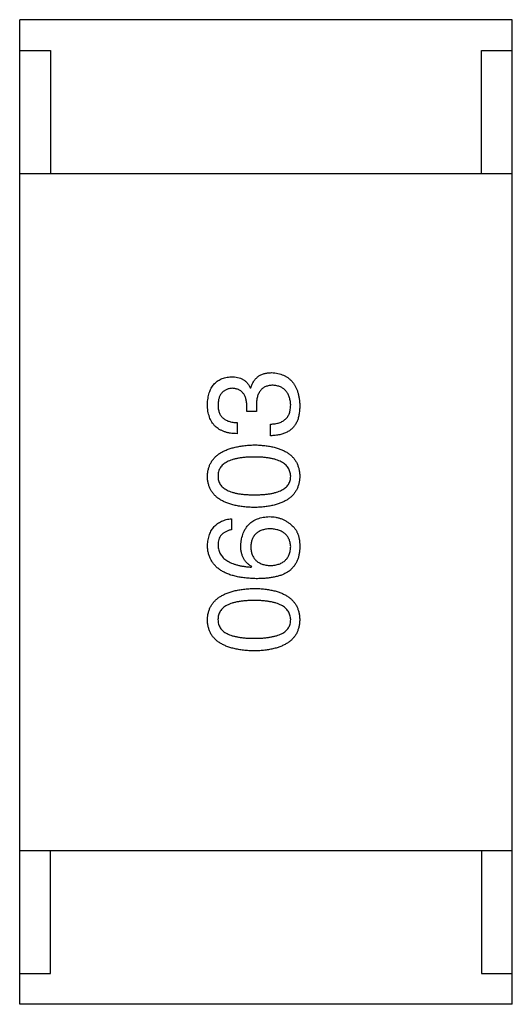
# Model space of a CAD drawing. Header units: millimetres. Extents: x 344 to 667, y 229 to 335.
# Tile 115 of 206: x 619.343 to 620.144, y 261.076 to 262.676. Entities that reach past the tile are written whole.
import ezdxf

# ---------------------------------------------------------------- set-up
doc = ezdxf.new("R2010")
doc.units = ezdxf.units.MM
doc.header["$LTSCALE"] = 0.5
doc.layers.get('0').update_dxf_attribs({"linetype": 'CONTINUOUS'})

msp = doc.modelspace()

# ---------------------------------------------------------------- linework, layer by layer
at = {"linetype": 'Continuous'}
for p, q in [((619.3435, 261.0764), (619.3436, 262.6764)), ((620.1436, 262.6763), (619.3436, 262.6764)), ((620.1435, 261.0763), (620.1436, 262.6763)), ((619.3436, 262.6264), (619.3936, 262.6264)), ((619.3936, 262.6264), (619.3936, 262.4264)), ((620.0936, 262.6263), (620.1436, 262.6263)), ((620.0936, 262.4263), (620.0936, 262.6263)), ((619.3436, 262.4264), (620.1436, 262.4263)), ((619.718, 262.0782), (619.7189, 262.0782)), ((619.7123, 262.0396), (619.7123, 262.0495)), ((619.7279, 262.0487), (619.7279, 262.0396)), ((619.7279, 262.0396), (619.7123, 262.0396)), ((619.6967, 262.0216), (619.6967, 262.0036)), ((619.7508, 262.0003), (619.7508, 262.0192)), ((619.6877, 261.8655), (619.6877, 261.8475)), ((619.7196, 261.7868), (619.7205, 261.7876)), ((619.3435, 261.3264), (620.1435, 261.3263)), ((619.3935, 261.1264), (619.3935, 261.3264)), ((620.0935, 261.3263), (620.0935, 261.1263)), ((619.3435, 261.1264), (619.3935, 261.1264)), ((620.0935, 261.1263), (620.1435, 261.1263)), ((620.1435, 261.0763), (619.3435, 261.0764))]:
    msp.add_line(p, q, dxfattribs=at)
for points, knots in [([(619.6484, 262.0511), (619.6484, 262.0528), (619.6486, 262.0562), (619.6493, 262.0611), (619.6501, 262.0656), (619.6513, 262.0699), (619.6527, 262.0738), (619.6545, 262.0774), (619.6564, 262.0807), (619.6587, 262.0837), (619.6613, 262.0864), (619.6641, 262.0888), (619.6673, 262.0908), (619.6707, 262.0926), (619.6743, 262.0939), (619.6783, 262.095), (619.6825, 262.0958), (619.6854, 262.0961), (619.6869, 262.0962)], [0, 0, 0, 0, 0.077845, 0.151584, 0.221397, 0.287366, 0.350104, 0.410398, 0.467998, 0.524388, 0.579979, 0.635152, 0.690917, 0.747936, 0.806661, 0.867861, 0.932479, 1, 1, 1, 1]), ([(619.6869, 262.0962), (619.6887, 262.0962), (619.6923, 262.0961), (619.6974, 262.0952), (619.702, 262.0938), (619.7062, 262.0918), (619.7099, 262.0893), (619.7131, 262.0861), (619.7159, 262.0824), (619.7173, 262.0796), (619.718, 262.0782)], [0, 0, 0, 0, 0.143686, 0.277942, 0.40333, 0.521785, 0.638573, 0.755208, 0.874773, 1, 1, 1, 1]), ([(619.7189, 262.0782), (619.7192, 262.0792), (619.7198, 262.0811), (619.7209, 262.0839), (619.7222, 262.0865), (619.7237, 262.0889), (619.7253, 262.0911), (619.727, 262.0932), (619.7289, 262.095), (619.7309, 262.0967), (619.7331, 262.0981), (619.7354, 262.0993), (619.7379, 262.1004), (619.7406, 262.1012), (619.7433, 262.102), (619.7462, 262.1024), (619.7493, 262.1027), (619.7514, 262.1027), (619.7525, 262.1028)], [0, 0, 0, 0, 0.069445, 0.136039, 0.200011, 0.261745, 0.322328, 0.381403, 0.438864, 0.496655, 0.554398, 0.612391, 0.672266, 0.733005, 0.79604, 0.861293, 0.928785, 1, 1, 1, 1]), ([(619.7525, 262.1028), (619.7543, 262.1026), (619.7578, 262.1024), (619.7628, 262.1015), (619.7675, 262.1002), (619.7719, 262.0986), (619.776, 262.0966), (619.7797, 262.0942), (619.7831, 262.0914), (619.7861, 262.0882), (619.7889, 262.0847), (619.7912, 262.0808), (619.7933, 262.0765), (619.795, 262.0718), (619.7963, 262.0668), (619.7974, 262.0613), (619.7981, 262.0555), (619.7983, 262.0515), (619.7984, 262.0495)], [0, 0, 0, 0, 0.068236, 0.132937, 0.194125, 0.253174, 0.310181, 0.365986, 0.421096, 0.476216, 0.532352, 0.590232, 0.649824, 0.71274, 0.778406, 0.848058, 0.921922, 1, 1, 1, 1]), ([(619.6885, 262.0774), (619.6876, 262.0773), (619.6859, 262.0771), (619.6834, 262.0766), (619.681, 262.0759), (619.6788, 262.0751), (619.6768, 262.0741), (619.6749, 262.0728), (619.6732, 262.0714), (619.6717, 262.0698), (619.6703, 262.068), (619.6691, 262.066), (619.6681, 262.0639), (619.6672, 262.0615), (619.6666, 262.059), (619.6661, 262.0562), (619.6657, 262.0533), (619.6656, 262.0513), (619.6656, 262.0503)], [0, 0, 0, 0, 0.067655, 0.132224, 0.194132, 0.253145, 0.309858, 0.366002, 0.421361, 0.47702, 0.532632, 0.590536, 0.65067, 0.713258, 0.779588, 0.848803, 0.921949, 1, 1, 1, 1]), ([(619.7123, 262.0495), (619.7122, 262.0506), (619.7122, 262.0527), (619.7118, 262.0558), (619.7112, 262.0587), (619.7106, 262.0613), (619.7097, 262.0638), (619.7086, 262.0661), (619.7074, 262.0681), (619.706, 262.07), (619.7044, 262.0716), (619.7026, 262.0731), (619.7007, 262.0743), (619.6986, 262.0754), (619.6963, 262.0762), (619.6939, 262.0768), (619.6913, 262.0772), (619.6895, 262.0773), (619.6885, 262.0774)], [0, 0, 0, 0, 0.079415, 0.154091, 0.22508, 0.29186, 0.355026, 0.415127, 0.472418, 0.528511, 0.583551, 0.638361, 0.693547, 0.750023, 0.807857, 0.868401, 0.932259, 1, 1, 1, 1]), ([(619.7549, 262.0823), (619.7538, 262.0822), (619.7517, 262.0822), (619.7486, 262.0818), (619.7458, 262.0811), (619.7431, 262.0802), (619.7406, 262.079), (619.7384, 262.0776), (619.7364, 262.0759), (619.7346, 262.0739), (619.733, 262.0716), (619.7316, 262.0691), (619.7304, 262.0663), (619.7295, 262.0633), (619.7287, 262.06), (619.7283, 262.0565), (619.7279, 262.0526), (619.7279, 262.05), (619.7279, 262.0487)], [0, 0, 0, 0, 0.066518, 0.129194, 0.188613, 0.245254, 0.300032, 0.353805, 0.407079, 0.461108, 0.516272, 0.574141, 0.634837, 0.699275, 0.767504, 0.840272, 0.917505, 1, 1, 1, 1]), ([(619.7836, 262.0503), (619.7835, 262.0515), (619.7834, 262.0539), (619.7828, 262.0574), (619.7821, 262.0606), (619.7813, 262.0636), (619.7802, 262.0664), (619.7789, 262.069), (619.7774, 262.0713), (619.7757, 262.0735), (619.7737, 262.0754), (619.7717, 262.0771), (619.7693, 262.0785), (619.7668, 262.0797), (619.7642, 262.0807), (619.7612, 262.0815), (619.7582, 262.082), (619.756, 262.0822), (619.7549, 262.0823)], [0, 0, 0, 0, 0.076694, 0.149502, 0.218019, 0.283183, 0.345589, 0.405199, 0.462852, 0.519478, 0.575313, 0.630559, 0.687006, 0.744638, 0.804006, 0.866059, 0.931486, 1, 1, 1, 1]), ([(619.6967, 262.0036), (619.6948, 262.0036), (619.6911, 262.0038), (619.6857, 262.0044), (619.6806, 262.0054), (619.6759, 262.0068), (619.6716, 262.0085), (619.6676, 262.0106), (619.664, 262.013), (619.6608, 262.0158), (619.6579, 262.019), (619.6555, 262.0225), (619.6533, 262.0264), (619.6516, 262.0307), (619.6502, 262.0353), (619.6492, 262.0403), (619.6485, 262.0456), (619.6484, 262.0492), (619.6484, 262.0511)], [0, 0, 0, 0, 0.074804, 0.144899, 0.211458, 0.274554, 0.334363, 0.392059, 0.448123, 0.503024, 0.558154, 0.613471, 0.670844, 0.729926, 0.792003, 0.857405, 0.926768, 1, 1, 1, 1]), ([(619.6656, 262.0503), (619.6656, 262.0492), (619.6656, 262.047), (619.666, 262.0438), (619.6666, 262.0408), (619.6675, 262.0381), (619.6685, 262.0355), (619.6699, 262.0332), (619.6715, 262.0311), (619.6733, 262.0292), (619.6754, 262.0275), (619.6778, 262.026), (619.6803, 262.0247), (619.6831, 262.0237), (619.6862, 262.0228), (619.6895, 262.0222), (619.693, 262.0218), (619.6955, 262.0217), (619.6967, 262.0216)], [0, 0, 0, 0, 0.069877, 0.136363, 0.198671, 0.257968, 0.315462, 0.370709, 0.425568, 0.479847, 0.535753, 0.592303, 0.651386, 0.713311, 0.778642, 0.84836, 0.921866, 1, 1, 1, 1]), ([(619.7508, 262.0192), (619.7521, 262.0192), (619.7547, 262.0193), (619.7584, 262.0198), (619.7619, 262.0204), (619.7651, 262.0213), (619.7681, 262.0225), (619.7708, 262.0239), (619.7732, 262.0255), (619.7754, 262.0273), (619.7774, 262.0294), (619.7791, 262.0317), (619.7805, 262.0342), (619.7816, 262.037), (619.7825, 262.04), (619.7831, 262.0432), (619.7835, 262.0467), (619.7836, 262.0491), (619.7836, 262.0503)], [0, 0, 0, 0, 0.07723, 0.149593, 0.217944, 0.282232, 0.34411, 0.402297, 0.458791, 0.513966, 0.568538, 0.623291, 0.679957, 0.737243, 0.798142, 0.86118, 0.928728, 1, 1, 1, 1]), ([(619.7984, 262.0495), (619.7983, 262.0481), (619.7983, 262.0454), (619.7981, 262.0414), (619.7977, 262.0377), (619.7971, 262.0342), (619.7965, 262.0309), (619.7956, 262.0278), (619.7947, 262.025), (619.7938, 262.0233), (619.7934, 262.0224)], [0, 0, 0, 0, 0.15115, 0.29371, 0.429149, 0.55661, 0.677302, 0.791017, 0.898045, 1, 1, 1, 1]), ([(619.7934, 262.0224), (619.793, 262.0216), (619.7922, 262.0198), (619.7906, 262.0174), (619.789, 262.0151), (619.7871, 262.013), (619.7851, 262.0111), (619.7829, 262.0093), (619.7804, 262.0077), (619.7779, 262.0062), (619.7751, 262.0049), (619.7722, 262.0037), (619.769, 262.0028), (619.7657, 262.0019), (619.7623, 262.0013), (619.7586, 262.0008), (619.7548, 262.0004), (619.7521, 262.0003), (619.7508, 262.0003)], [0, 0, 0, 0, 0.056906, 0.113264, 0.168825, 0.223843, 0.279195, 0.335267, 0.392098, 0.450414, 0.51054, 0.572219, 0.636652, 0.703156, 0.773102, 0.845505, 0.921063, 1, 1, 1, 1]), ([(619.6483, 261.9346), (619.6485, 261.9365), (619.6487, 261.9403), (619.6498, 261.9459), (619.6514, 261.9511), (619.6536, 261.9559), (619.6564, 261.9604), (619.6598, 261.9645), (619.6637, 261.9682), (619.6682, 261.9716), (619.6733, 261.9746), (619.679, 261.9772), (619.6852, 261.9795), (619.692, 261.9814), (619.6993, 261.9829), (619.7072, 261.9841), (619.7157, 261.985), (619.7216, 261.9852), (619.7246, 261.9854)], [0, 0, 0, 0, 0.057415, 0.112361, 0.16496, 0.216437, 0.267441, 0.318839, 0.371478, 0.426325, 0.483626, 0.544235, 0.608673, 0.677374, 0.750405, 0.828394, 0.911525, 1, 1, 1, 1]), ([(619.7246, 261.9854), (619.7275, 261.9853), (619.7332, 261.9851), (619.7415, 261.9843), (619.7493, 261.9832), (619.7564, 261.9817), (619.763, 261.9798), (619.7691, 261.9776), (619.7746, 261.975), (619.7795, 261.972), (619.7839, 261.9686), (619.7877, 261.9648), (619.7909, 261.9607), (619.7935, 261.9562), (619.7956, 261.9513), (619.7971, 261.946), (619.7981, 261.9404), (619.7983, 261.9365), (619.7983, 261.9345)], [0, 0, 0, 0, 0.08769, 0.170218, 0.24749, 0.319818, 0.387758, 0.451391, 0.511445, 0.568185, 0.622681, 0.67526, 0.726746, 0.778428, 0.830764, 0.884397, 0.940866, 1, 1, 1, 1]), ([(619.7246, 261.9657), (619.7222, 261.9657), (619.7176, 261.9656), (619.7109, 261.9653), (619.7046, 261.9647), (619.6989, 261.9638), (619.6936, 261.9627), (619.6887, 261.9614), (619.6843, 261.9598), (619.6804, 261.958), (619.6769, 261.9559), (619.6738, 261.9536), (619.6713, 261.951), (619.6692, 261.9482), (619.6675, 261.9452), (619.6664, 261.9418), (619.6657, 261.9383), (619.6656, 261.9358), (619.6656, 261.9345)], [0, 0, 0, 0, 0.095719, 0.185854, 0.269738, 0.347952, 0.420315, 0.487894, 0.550245, 0.608186, 0.662454, 0.713283, 0.761375, 0.808209, 0.854301, 0.901312, 0.949396, 1, 1, 1, 1]), ([(619.7836, 261.9345), (619.7835, 261.9358), (619.7834, 261.9383), (619.7826, 261.9418), (619.7813, 261.9451), (619.7797, 261.9482), (619.7775, 261.9511), (619.7749, 261.9536), (619.7719, 261.9559), (619.7684, 261.958), (619.7644, 261.9598), (619.7601, 261.9614), (619.7552, 261.9627), (619.75, 261.9638), (619.7443, 261.9647), (619.7381, 261.9653), (619.7315, 261.9656), (619.7269, 261.9657), (619.7246, 261.9657)], [0, 0, 0, 0, 0.050879, 0.099377, 0.146973, 0.193618, 0.240619, 0.289461, 0.34047, 0.395283, 0.453059, 0.515633, 0.582666, 0.655287, 0.732971, 0.815933, 0.905166, 1, 1, 1, 1]), ([(619.7246, 261.8837), (619.7215, 261.8838), (619.7156, 261.884), (619.7071, 261.8848), (619.6991, 261.8859), (619.6917, 261.8874), (619.6848, 261.8893), (619.6786, 261.8915), (619.6729, 261.8941), (619.6678, 261.8971), (619.6633, 261.9005), (619.6594, 261.9042), (619.6561, 261.9084), (619.6533, 261.9129), (619.6512, 261.9178), (619.6496, 261.923), (619.6486, 261.9287), (619.6484, 261.9326), (619.6483, 261.9346)], [0, 0, 0, 0, 0.088823, 0.172287, 0.250296, 0.323438, 0.392244, 0.456221, 0.516635, 0.573871, 0.628, 0.680335, 0.731489, 0.782557, 0.834044, 0.886738, 0.942089, 1, 1, 1, 1]), ([(619.6656, 261.9345), (619.6656, 261.9333), (619.6657, 261.9309), (619.6664, 261.9274), (619.6675, 261.9242), (619.6692, 261.9212), (619.6713, 261.9185), (619.6738, 261.9159), (619.6769, 261.9137), (619.6804, 261.9117), (619.6843, 261.9099), (619.6887, 261.9084), (619.6936, 261.9071), (619.6989, 261.906), (619.7046, 261.9052), (619.7109, 261.9047), (619.7176, 261.9043), (619.7222, 261.9042), (619.7246, 261.9042)], [0, 0, 0, 0, 0.049764, 0.097007, 0.143217, 0.188577, 0.235116, 0.282997, 0.333719, 0.387776, 0.445989, 0.508679, 0.576563, 0.649481, 0.728235, 0.812722, 0.903548, 1, 1, 1, 1]), ([(619.7246, 261.9042), (619.727, 261.9042), (619.7316, 261.9043), (619.7383, 261.9047), (619.7445, 261.9052), (619.7503, 261.906), (619.7556, 261.9071), (619.7604, 261.9084), (619.7648, 261.9099), (619.7688, 261.9117), (619.7723, 261.9137), (619.7753, 261.9159), (619.7779, 261.9185), (619.7799, 261.9212), (619.7816, 261.9242), (619.7828, 261.9274), (619.7834, 261.9309), (619.7835, 261.9333), (619.7836, 261.9345)], [0, 0, 0, 0, 0.096457, 0.187288, 0.27178, 0.350132, 0.423455, 0.491343, 0.554037, 0.612253, 0.666313, 0.717038, 0.764921, 0.811214, 0.856775, 0.902988, 0.950234, 1, 1, 1, 1]), ([(619.7983, 261.9345), (619.7983, 261.9326), (619.7981, 261.9287), (619.7971, 261.923), (619.7956, 261.9178), (619.7935, 261.9129), (619.7909, 261.9084), (619.7877, 261.9042), (619.7839, 261.9005), (619.7795, 261.8971), (619.7746, 261.8941), (619.7691, 261.8915), (619.763, 261.8893), (619.7564, 261.8874), (619.7493, 261.8859), (619.7415, 261.8848), (619.7332, 261.884), (619.7275, 261.8838), (619.7246, 261.8837)], [0, 0, 0, 0, 0.059135, 0.115606, 0.169241, 0.221578, 0.273261, 0.324749, 0.377329, 0.431642, 0.488541, 0.548597, 0.612232, 0.680174, 0.752504, 0.829777, 0.912307, 1, 1, 1, 1]), ([(619.7024, 261.8221), (619.7026, 261.8239), (619.7029, 261.8274), (619.7038, 261.8326), (619.705, 261.8374), (619.7065, 261.8419), (619.7083, 261.846), (619.7104, 261.8498), (619.7129, 261.8532), (619.7157, 261.8563), (619.7188, 261.8591), (619.7222, 261.8615), (619.7259, 261.8636), (619.73, 261.8654), (619.7343, 261.8667), (619.739, 261.8678), (619.744, 261.8685), (619.7474, 261.8687), (619.7492, 261.8688)], [0, 0, 0, 0, 0.074228, 0.144548, 0.211288, 0.274576, 0.335162, 0.393915, 0.450599, 0.506657, 0.562409, 0.618617, 0.676096, 0.735061, 0.79654, 0.860906, 0.928473, 1, 1, 1, 1]), ([(619.7492, 261.8688), (619.7509, 261.8687), (619.7544, 261.8686), (619.7594, 261.868), (619.7643, 261.8668), (619.7691, 261.8652), (619.7736, 261.8631), (619.778, 261.8605), (619.7822, 261.8575), (619.7847, 261.8552), (619.786, 261.854)], [0, 0, 0, 0, 0.12904, 0.253809, 0.377066, 0.499122, 0.621469, 0.744665, 0.870607, 1, 1, 1, 1]), ([(619.6483, 261.8221), (619.6485, 261.8237), (619.6487, 261.8268), (619.6494, 261.8313), (619.6504, 261.8355), (619.6516, 261.8395), (619.6531, 261.8432), (619.6549, 261.8466), (619.657, 261.8498), (619.6593, 261.8527), (619.662, 261.8552), (619.6648, 261.8575), (619.668, 261.8596), (619.6714, 261.8613), (619.6751, 261.8628), (619.6791, 261.864), (619.6833, 261.865), (619.6862, 261.8653), (619.6877, 261.8655)], [0, 0, 0, 0, 0.073784, 0.144317, 0.211047, 0.274818, 0.336501, 0.395724, 0.453465, 0.510016, 0.566585, 0.622844, 0.680328, 0.739335, 0.800408, 0.863904, 0.93053, 1, 1, 1, 1]), ([(619.786, 261.854), (619.7871, 261.8531), (619.7892, 261.8512), (619.7918, 261.8477), (619.794, 261.8438), (619.7958, 261.8394), (619.7971, 261.8345), (619.798, 261.8292), (619.7984, 261.8233), (619.7984, 261.8192), (619.7983, 261.8171)], [0, 0, 0, 0, 0.105033, 0.21147, 0.321511, 0.438526, 0.563605, 0.698055, 0.843218, 1, 1, 1, 1]), ([(619.6877, 261.8475), (619.6859, 261.8471), (619.6826, 261.8464), (619.6781, 261.8445), (619.6742, 261.8421), (619.671, 261.8392), (619.6685, 261.8357), (619.6668, 261.8316), (619.6657, 261.827), (619.6656, 261.8238), (619.6656, 261.8221)], [0, 0, 0, 0, 0.1439, 0.274233, 0.394478, 0.509388, 0.621911, 0.738504, 0.863414, 1, 1, 1, 1]), ([(619.75, 261.8491), (619.7488, 261.849), (619.7464, 261.8489), (619.7429, 261.8484), (619.7397, 261.8476), (619.7367, 261.8467), (619.7339, 261.8456), (619.7314, 261.8443), (619.7291, 261.8427), (619.727, 261.841), (619.7252, 261.839), (619.7235, 261.8368), (619.7222, 261.8345), (619.721, 261.8319), (619.7201, 261.8291), (619.7195, 261.8261), (619.719, 261.8229), (619.7189, 261.8207), (619.7188, 261.8196)], [0, 0, 0, 0, 0.076288, 0.14871, 0.216387, 0.281386, 0.342528, 0.402111, 0.4591, 0.514852, 0.569974, 0.625644, 0.682226, 0.740156, 0.800362, 0.863471, 0.930116, 1, 1, 1, 1]), ([(619.7836, 261.8204), (619.7835, 261.8215), (619.7833, 261.8237), (619.7828, 261.8268), (619.782, 261.8297), (619.7809, 261.8324), (619.7797, 261.8349), (619.7781, 261.8372), (619.7764, 261.8393), (619.7744, 261.8412), (619.7722, 261.8429), (619.7697, 261.8444), (619.767, 261.8457), (619.764, 261.8468), (619.7609, 261.8476), (619.7574, 261.8483), (619.7538, 261.8489), (619.7513, 261.849), (619.75, 261.8491)], [0, 0, 0, 0, 0.066682, 0.130303, 0.190802, 0.248749, 0.30534, 0.361219, 0.415721, 0.471765, 0.528279, 0.586428, 0.64659, 0.710143, 0.776461, 0.846692, 0.921137, 1, 1, 1, 1]), ([(619.7278, 261.768), (619.7247, 261.7681), (619.7186, 261.7683), (619.7097, 261.7691), (619.7015, 261.7702), (619.6938, 261.7719), (619.6867, 261.7738), (619.6802, 261.7762), (619.6743, 261.779), (619.6691, 261.7822), (619.6643, 261.7857), (619.6602, 261.7898), (619.6567, 261.7942), (619.6538, 261.799), (619.6515, 261.8042), (619.6498, 261.8098), (619.6487, 261.8158), (619.6485, 261.82), (619.6483, 261.8221)], [0, 0, 0, 0, 0.087517, 0.169686, 0.246944, 0.319347, 0.387088, 0.450961, 0.511075, 0.567974, 0.622351, 0.675039, 0.726853, 0.778688, 0.83093, 0.884738, 0.941043, 1, 1, 1, 1]), ([(619.6656, 261.8221), (619.6656, 261.8208), (619.6658, 261.8182), (619.6667, 261.8146), (619.6678, 261.8111), (619.6695, 261.8079), (619.6715, 261.8048), (619.6739, 261.802), (619.6767, 261.7995), (619.6799, 261.7972), (619.6835, 261.7951), (619.6875, 261.7932), (619.6919, 261.7916), (619.6967, 261.7902), (619.7019, 261.789), (619.7074, 261.788), (619.7134, 261.7873), (619.7175, 261.787), (619.7196, 261.7868)], [0, 0, 0, 0, 0.054741, 0.107075, 0.158339, 0.208382, 0.258772, 0.310045, 0.362765, 0.417822, 0.475982, 0.537466, 0.602901, 0.673037, 0.747247, 0.826291, 0.910782, 1, 1, 1, 1]), ([(619.7205, 261.7876), (619.719, 261.7885), (619.7162, 261.7902), (619.7125, 261.7934), (619.7094, 261.797), (619.7068, 261.8012), (619.7049, 261.8058), (619.7034, 261.8108), (619.7026, 261.8163), (619.7025, 261.8201), (619.7024, 261.8221)], [0, 0, 0, 0, 0.122276, 0.239997, 0.35611, 0.473903, 0.59404, 0.720428, 0.855383, 1, 1, 1, 1]), ([(619.7188, 261.8196), (619.7189, 261.8184), (619.719, 261.8162), (619.7194, 261.8129), (619.7201, 261.8098), (619.7211, 261.807), (619.7222, 261.8043), (619.7237, 261.8019), (619.7253, 261.7997), (619.7272, 261.7977), (619.7293, 261.7958), (619.7317, 261.7943), (619.7343, 261.7929), (619.7371, 261.7917), (619.7402, 261.7908), (619.7435, 261.79), (619.7471, 261.7895), (619.7495, 261.7894), (619.7508, 261.7893)], [0, 0, 0, 0, 0.070453, 0.136523, 0.199866, 0.260392, 0.318446, 0.374657, 0.430182, 0.485556, 0.541071, 0.598396, 0.657208, 0.718642, 0.783247, 0.851631, 0.923928, 1, 1, 1, 1]), ([(619.7508, 261.7893), (619.7521, 261.7894), (619.7546, 261.7895), (619.7582, 261.7901), (619.7616, 261.7908), (619.7648, 261.7918), (619.7677, 261.7929), (619.7704, 261.7944), (619.7728, 261.796), (619.775, 261.7979), (619.777, 261.7999), (619.7786, 261.8022), (619.7801, 261.8047), (619.7813, 261.8074), (619.7823, 261.8104), (619.7829, 261.8135), (619.7834, 261.8169), (619.7835, 261.8192), (619.7836, 261.8204)], [0, 0, 0, 0, 0.076467, 0.148148, 0.216496, 0.280559, 0.342274, 0.401168, 0.458322, 0.514073, 0.569257, 0.62465, 0.68124, 0.739113, 0.799947, 0.862804, 0.929597, 1, 1, 1, 1]), ([(619.7983, 261.8171), (619.7982, 261.8151), (619.798, 261.8111), (619.7969, 261.8053), (619.7953, 261.7998), (619.7931, 261.7948), (619.7904, 261.7901), (619.787, 261.7859), (619.7831, 261.7819), (619.7802, 261.7797), (619.7787, 261.7786)], [0, 0, 0, 0, 0.137449, 0.267856, 0.393219, 0.514735, 0.63397, 0.753734, 0.874967, 1, 1, 1, 1]), ([(619.7787, 261.7786), (619.7771, 261.7778), (619.7739, 261.776), (619.7687, 261.7738), (619.763, 261.772), (619.7568, 261.7706), (619.7502, 261.7694), (619.7432, 261.7686), (619.7357, 261.768), (619.7305, 261.768), (619.7278, 261.768)], [0, 0, 0, 0, 0.101889, 0.209155, 0.322694, 0.442863, 0.569758, 0.70479, 0.848502, 1, 1, 1, 1]), ([(619.6483, 261.7014), (619.6484, 261.7034), (619.6487, 261.7072), (619.6498, 261.7127), (619.6514, 261.7179), (619.6536, 261.7228), (619.6564, 261.7272), (619.6598, 261.7313), (619.6637, 261.735), (619.6682, 261.7384), (619.6733, 261.7414), (619.679, 261.7441), (619.6852, 261.7463), (619.692, 261.7482), (619.6993, 261.7498), (619.7072, 261.751), (619.7157, 261.7518), (619.7215, 261.7521), (619.7246, 261.7522)], [0, 0, 0, 0, 0.057415, 0.112361, 0.16496, 0.216437, 0.267441, 0.318839, 0.371478, 0.426325, 0.483626, 0.544235, 0.608673, 0.677374, 0.750405, 0.828394, 0.911525, 1, 1, 1, 1]), ([(619.7246, 261.7522), (619.7275, 261.7521), (619.7332, 261.7519), (619.7415, 261.7511), (619.7492, 261.75), (619.7564, 261.7485), (619.763, 261.7467), (619.7691, 261.7444), (619.7745, 261.7418), (619.7795, 261.7388), (619.7838, 261.7355), (619.7876, 261.7317), (619.7909, 261.7276), (619.7935, 261.723), (619.7956, 261.7181), (619.7971, 261.7129), (619.7981, 261.7073), (619.7982, 261.7034), (619.7983, 261.7014)], [0, 0, 0, 0, 0.08769, 0.170218, 0.24749, 0.319818, 0.387758, 0.451391, 0.511445, 0.568185, 0.622681, 0.67526, 0.726746, 0.778428, 0.830764, 0.884397, 0.940866, 1, 1, 1, 1]), ([(619.7246, 261.7325), (619.7222, 261.7325), (619.7176, 261.7325), (619.7109, 261.7321), (619.7046, 261.7315), (619.6989, 261.7307), (619.6935, 261.7296), (619.6887, 261.7283), (619.6843, 261.7267), (619.6803, 261.7249), (619.6769, 261.7228), (619.6738, 261.7205), (619.6713, 261.7179), (619.6691, 261.7151), (619.6675, 261.712), (619.6664, 261.7087), (619.6657, 261.7051), (619.6656, 261.7027), (619.6655, 261.7014)], [0, 0, 0, 0, 0.095719, 0.185854, 0.269738, 0.347952, 0.420315, 0.487894, 0.550245, 0.608186, 0.662454, 0.713283, 0.761375, 0.808209, 0.854301, 0.901312, 0.949396, 1, 1, 1, 1]), ([(619.7836, 261.7014), (619.7835, 261.7026), (619.7833, 261.7051), (619.7826, 261.7087), (619.7813, 261.712), (619.7796, 261.7151), (619.7775, 261.7179), (619.7749, 261.7205), (619.7719, 261.7228), (619.7684, 261.7249), (619.7644, 261.7267), (619.7601, 261.7283), (619.7552, 261.7296), (619.7499, 261.7307), (619.7442, 261.7315), (619.7381, 261.7321), (619.7315, 261.7325), (619.7269, 261.7325), (619.7246, 261.7325)], [0, 0, 0, 0, 0.050879, 0.099377, 0.146973, 0.193618, 0.240619, 0.289461, 0.34047, 0.395283, 0.453059, 0.515633, 0.582666, 0.655287, 0.732971, 0.815933, 0.905166, 1, 1, 1, 1]), ([(619.7246, 261.6506), (619.7215, 261.6507), (619.7156, 261.6509), (619.707, 261.6516), (619.6991, 261.6527), (619.6917, 261.6543), (619.6848, 261.6561), (619.6786, 261.6584), (619.6729, 261.661), (619.6678, 261.664), (619.6633, 261.6673), (619.6594, 261.6711), (619.656, 261.6752), (619.6533, 261.6797), (619.6512, 261.6846), (619.6496, 261.6899), (619.6486, 261.6955), (619.6484, 261.6994), (619.6483, 261.7014)], [0, 0, 0, 0, 0.088823, 0.172287, 0.250296, 0.323438, 0.392244, 0.456221, 0.516635, 0.573871, 0.628, 0.680335, 0.731489, 0.782557, 0.834044, 0.886738, 0.942089, 1, 1, 1, 1]), ([(619.6655, 261.7014), (619.6656, 261.7002), (619.6657, 261.6978), (619.6664, 261.6943), (619.6675, 261.6911), (619.6692, 261.6881), (619.6713, 261.6853), (619.6738, 261.6828), (619.6769, 261.6806), (619.6804, 261.6786), (619.6843, 261.6768), (619.6887, 261.6752), (619.6936, 261.674), (619.6989, 261.6729), (619.7046, 261.6721), (619.7109, 261.6715), (619.7176, 261.6711), (619.7222, 261.6711), (619.7246, 261.6711)], [0, 0, 0, 0, 0.049764, 0.097007, 0.143217, 0.188577, 0.235116, 0.282997, 0.333719, 0.387776, 0.445989, 0.508679, 0.576563, 0.649481, 0.728235, 0.812722, 0.903548, 1, 1, 1, 1]), ([(619.7246, 261.6711), (619.7269, 261.6711), (619.7316, 261.6711), (619.7382, 261.6715), (619.7445, 261.6721), (619.7502, 261.6729), (619.7555, 261.674), (619.7604, 261.6752), (619.7648, 261.6768), (619.7688, 261.6785), (619.7723, 261.6805), (619.7753, 261.6828), (619.7778, 261.6853), (619.7799, 261.6881), (619.7816, 261.691), (619.7828, 261.6943), (619.7834, 261.6978), (619.7835, 261.7002), (619.7836, 261.7014)], [0, 0, 0, 0, 0.096457, 0.187288, 0.27178, 0.350132, 0.423455, 0.491343, 0.554037, 0.612253, 0.666313, 0.717038, 0.764921, 0.811214, 0.856775, 0.902988, 0.950234, 1, 1, 1, 1]), ([(619.7983, 261.7014), (619.7982, 261.6994), (619.7981, 261.6955), (619.7971, 261.6899), (619.7956, 261.6846), (619.7935, 261.6797), (619.7909, 261.6752), (619.7876, 261.6711), (619.7838, 261.6673), (619.7795, 261.664), (619.7745, 261.661), (619.769, 261.6584), (619.763, 261.6561), (619.7564, 261.6543), (619.7492, 261.6527), (619.7415, 261.6516), (619.7332, 261.6509), (619.7275, 261.6507), (619.7246, 261.6506)], [0, 0, 0, 0, 0.059135, 0.115606, 0.169241, 0.221578, 0.273261, 0.324749, 0.377329, 0.431642, 0.488541, 0.548597, 0.612232, 0.680174, 0.752504, 0.829777, 0.912307, 1, 1, 1, 1])]:
    msp.add_open_spline(points, degree=3, knots=knots, dxfattribs=at)

doc.saveas('drawing.dxf')
